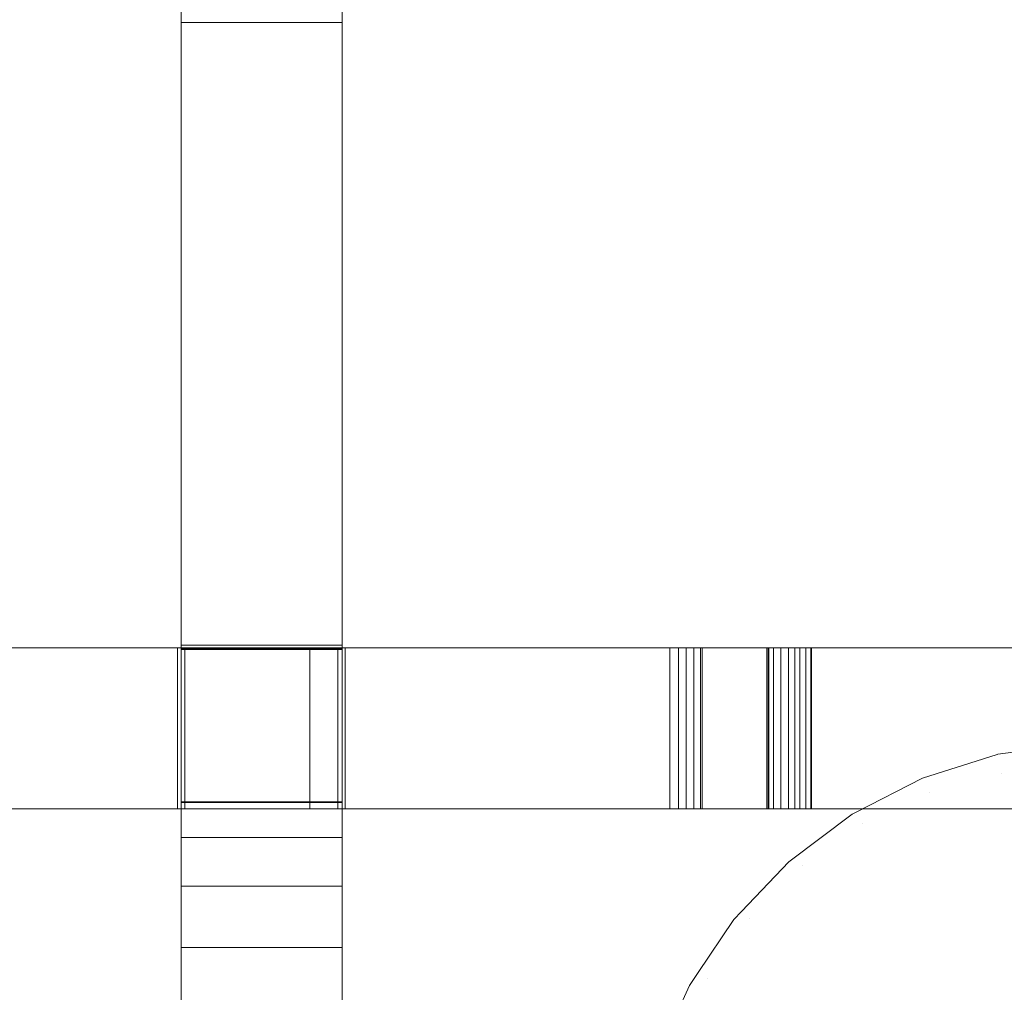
# Model space of a CAD drawing. Header units: millimetres. Extents: x -211 to 218, y -248 to 286.
# Tile 53 of 214: x 162 to 199, y -220 to -184. Entities that reach past the tile are written whole.
import ezdxf

# ---------------------------------------------------------------- set-up
doc = ezdxf.new("R2010")
doc.units = ezdxf.units.MM
doc.header["$LTSCALE"] = 25.4
doc.layers.add('None', color=7, linetype='Continuous', lineweight=9)

msp = doc.modelspace()

# ---------------------------------------------------------------- linework, layer by layer
at = {"layer": 'None', "color": 7, "linetype": 'Continuous', "lineweight": 9}
for points, invisible_edges in [([(107.238, -129.214, -17.345), (109.684, -128.913, -14.818), (204.337, -210.956, -421.986)], 11), ([(204.392, -210.968, -421.971), (204.337, -210.956, -421.986), (109.684, -128.913, -14.818), (109.823, -128.944, -14.78)], 10), ([(109.823, -128.944, -14.78), (112.476, -129.536, -14.044), (207.128, -211.579, -421.212), (204.392, -210.968, -421.971)], 10), ([(107.238, -132.129, -30.272), (107.238, -129.214, -17.345), (201.458, -210.835, -422.68)], 10), ([(204.337, -210.956, -421.986), (201.477, -210.836, -422.675), (107.238, -129.214, -17.345)], 10), ([(201.477, -210.836, -422.675), (201.458, -210.835, -422.68), (107.238, -129.214, -17.345)], 10), ([(115.096, -130.643, -13.212), (209.748, -212.685, -420.38), (207.128, -211.579, -421.212), (112.476, -129.536, -14.044)], 5), ([(209.952, -212.819, -420.306), (209.748, -212.685, -420.38), (115.096, -130.643, -13.212), (115.352, -130.812, -13.118)], 10), ([(211.158, -213.612, -419.865), (209.952, -212.819, -420.306), (115.352, -130.812, -13.118), (115.975, -131.221, -12.891)], 10), ([(115.975, -131.221, -12.891), (117.464, -132.2, -12.347), (212.117, -214.242, -419.515), (211.158, -213.612, -419.865)], 10), ([(107.238, -132.129, -30.272), (201.126, -210.88, -422.748), (198.606, -211.218, -423.266)], 9), ([(201.458, -210.835, -422.68), (201.126, -210.88, -422.748), (107.238, -132.129, -30.272)], 10), ([(198.606, -211.218, -423.266), (198.58, -211.221, -423.271), (107.238, -132.129, -30.272)], 10), ([(107.238, -133.046, -34.339), (107.238, -132.129, -30.272), (198.58, -211.221, -423.271)], 10), ([(212.384, -214.498, -419.402), (212.117, -214.242, -419.515), (117.464, -132.2, -12.347), (117.769, -132.492, -12.217)], 10), ([(117.769, -132.492, -12.217), (119.51, -134.159, -11.477), (214.162, -216.202, -418.645), (212.384, -214.498, -419.402)], 10), ([(195.79, -212.102, -423.742), (105.24, -133.615, -34.219), (107.238, -133.046, -34.339)], 9), ([(107.238, -133.046, -34.339), (198.58, -211.221, -423.271), (195.79, -212.102, -423.742)], 9), ([(148.815, -173.104, -227.417), (122.153, -149.994, -112.722), (105.24, -133.615, -34.219), (195.79, -212.102, -423.742)], 14), ([(214.454, -216.607, -418.496), (214.162, -216.202, -418.645), (119.51, -134.159, -11.477), (119.826, -134.598, -11.315)], 10), ([(119.826, -134.598, -11.315), (121.169, -136.462, -10.627), (215.822, -218.505, -417.795), (214.454, -216.607, -418.496)], 10), ([(93.313, -136.523, -17.091), (94.115, -135.332, -17.144), (188.768, -217.374, -424.312), (187.414, -219.383, -424.222)], 10), ([(188.768, -217.374, -424.312), (94.115, -135.332, -17.144), (118.077, -152.876, -113.089), (144.74, -175.987, -227.784)], 11), ([(216.086, -219.061, -417.622), (215.822, -218.505, -417.795), (121.169, -136.462, -10.627), (121.446, -137.045, -10.445)], 10), ([(187.414, -219.383, -424.222), (187.113, -219.83, -424.202), (92.461, -137.788, -17.034), (93.313, -136.523, -17.091)], 10), ([(217.046, -221.081, -416.992), (216.086, -219.061, -417.622), (121.446, -137.045, -10.445), (121.859, -137.914, -10.174)], 10), ([(91.972, -138.867, -16.93), (92.461, -137.788, -17.034), (187.113, -219.83, -424.202), (186.162, -221.929, -424)], 10), ([(121.859, -137.914, -10.174), (122.394, -139.039, -9.823), (217.046, -221.081, -416.992)], 10), ([(186.162, -221.929, -424), (185.895, -222.519, -423.943), (91.243, -140.477, -16.775), (91.972, -138.867, -16.93)], 10), ([(122.394, -139.039, -9.823), (122.583, -139.737, -9.639), (217.231, -221.761, -416.812), (217.071, -221.174, -416.967)], 10), ([(217.071, -221.174, -416.967), (217.046, -221.081, -416.992), (122.394, -139.039, -9.823)], 10), ([(122.583, -139.737, -9.639), (123.145, -141.81, -9.09), (217.797, -223.852, -416.259), (217.231, -221.761, -416.812)], 10), ([(91.001, -141.399, -16.645), (91.243, -140.477, -16.775), (185.895, -222.519, -423.943)], 10), ([(90.498, -143.317, -16.376), (91.001, -141.399, -16.645), (185.895, -222.519, -423.943), (185.335, -224.657, -423.643)], 10), ([(217.864, -224.606, -416.091), (217.797, -223.852, -416.259), (123.145, -141.81, -9.09), (123.212, -142.57, -8.922)], 10), ([(123.212, -142.57, -8.922), (123.4, -144.692, -8.45), (218.052, -226.734, -415.619), (217.864, -224.606, -416.091)], 10), ([(90.434, -144.07, -16.239), (90.498, -143.317, -16.376), (185.151, -225.359, -423.544)], 10), ([(185.335, -224.657, -423.643), (185.151, -225.359, -423.544), (90.498, -143.317, -16.376)], 10), ([(90.25, -146.222, -15.848), (90.434, -144.07, -16.239), (185.151, -225.359, -423.544), (184.967, -227.504, -423.155)], 10), ([(217.987, -227.495, -415.48), (218.052, -226.734, -415.619), (123.4, -144.692, -8.45), (123.335, -145.449, -8.313)], 10), ([(123.335, -145.449, -8.313), (123.151, -147.597, -7.923), (217.804, -229.64, -415.091), (217.987, -227.495, -415.48)], 10), ([(184.967, -227.504, -423.155), (184.902, -228.265, -423.016), (90.25, -146.222, -15.848)], 10), ([(90.302, -146.818, -15.716), (90.25, -146.222, -15.848), (184.902, -228.265, -423.016)], 10), ([(90.505, -149.105, -15.208), (90.302, -146.818, -15.716), (184.902, -228.265, -423.016), (185.009, -229.473, -422.748)], 10), ([(217.62, -230.342, -414.992), (217.804, -229.64, -415.091), (123.151, -147.597, -7.923), (122.971, -148.285, -7.826)], 10), ([(122.971, -148.285, -7.826), (122.407, -150.438, -7.524), (217.059, -232.48, -414.692), (217.62, -230.342, -414.992)], 10), ([(90.505, -149.105, -15.208), (185.009, -229.473, -422.748), (185.091, -230.393, -422.544)], 9), ([(185.091, -230.393, -422.544), (185.157, -231.147, -422.376), (90.505, -149.105, -15.208)], 10), ([(90.631, -149.571, -15.085), (90.505, -149.105, -15.208), (185.157, -231.147, -422.376)], 10), ([(91.256, -151.876, -14.475), (90.631, -149.571, -15.085), (185.157, -231.147, -422.376), (185.724, -233.238, -421.823)], 10), ([(174.176, -149.78, 24.008), (174.176, -151.162, 24.055), (174.176, -183.95, 25.055), (174.176, -177.961, 11.798)], 12), ([(215.841, -235.169, -414.433), (122.337, -150.592, -7.509), (122.15, -151.004, -7.469)], 9), ([(216.792, -233.07, -414.635), (217.059, -232.48, -414.692), (122.407, -150.438, -7.524), (122.337, -150.592, -7.509)], 10), ([(122.337, -150.592, -7.509), (215.841, -235.169, -414.433), (216.792, -233.07, -414.635)], 9), ([(122.15, -151.004, -7.469), (121.189, -153.127, -7.265), (215.841, -235.169, -414.433)], 10), ([(168.176, -183.95, 25.055), (168.176, -151.162, 24.055), (168.176, -172.261, 11.813), (168.176, -177.961, 11.798)], 10), ([(185.724, -233.238, -421.823), (185.908, -233.918, -421.643), (91.256, -151.876, -14.475)], 10), ([(91.31, -151.991, -14.439), (91.256, -151.876, -14.475), (185.908, -233.918, -421.643)], 10), ([(91.432, -152.246, -14.36), (91.31, -151.991, -14.439), (185.908, -233.918, -421.643)], 10), ([(92.48, -154.452, -13.672), (91.432, -152.246, -14.36), (185.908, -233.918, -421.643), (186.868, -235.938, -421.013)], 10), ([(215.54, -235.616, -414.413), (215.841, -235.169, -414.433), (121.189, -153.127, -7.265), (120.908, -153.543, -7.246)], 10), ([(120.908, -153.543, -7.246), (119.534, -155.583, -7.155), (214.187, -237.625, -414.323), (215.54, -235.616, -414.413)], 10), ([(186.868, -235.938, -421.013), (187.132, -236.494, -420.84), (92.48, -154.452, -13.672)], 10), ([(94.14, -156.755, -12.822), (92.48, -154.452, -13.672), (187.132, -236.494, -420.84), (188.5, -238.392, -420.139)], 10), ([(119.283, -155.847, -7.16), (117.493, -157.731, -7.196), (212.146, -239.773, -414.364), (213.903, -237.923, -414.329)], 10), ([(213.903, -237.923, -414.329), (214.187, -237.625, -414.323), (119.534, -155.583, -7.155), (119.283, -155.847, -7.16)], 10), ([(94.397, -157.002, -12.712), (94.14, -156.755, -12.822), (188.792, -238.797, -419.99), (189.084, -239.077, -419.866)], 10), ([(188.5, -238.392, -420.139), (188.792, -238.797, -419.99), (94.14, -156.755, -12.822)], 10), ([(96.185, -158.715, -11.951), (94.397, -157.002, -12.712), (189.084, -239.077, -419.866), (190.57, -240.501, -419.233)], 10), ([(115.129, -159.506, -7.388), (209.781, -241.549, -414.556), (212.146, -239.773, -414.364), (117.493, -157.731, -7.196)], 5), ([(190.57, -240.501, -419.233), (190.838, -240.757, -419.12), (96.185, -158.715, -11.951)], 10), ([(96.185, -158.715, -11.951), (190.838, -240.757, -419.12), (101.238, -162.919, -28.042)], 11), ([(207.164, -242.897, -414.893), (209.633, -241.625, -414.575), (115.042, -159.551, -7.399), (114.192, -159.989, -7.509)], 10), ([(209.633, -241.625, -414.575), (209.781, -241.549, -414.556), (115.129, -159.506, -7.388), (115.042, -159.551, -7.399)], 10), ([(114.192, -159.989, -7.509), (112.514, -160.853, -7.724), (207.164, -242.897, -414.893)], 10), ([(204.374, -243.778, -415.364), (207.164, -242.897, -414.893), (112.511, -160.855, -7.725), (109.785, -161.715, -8.185)], 10), ([(112.514, -160.853, -7.724), (112.511, -160.855, -7.725), (207.164, -242.897, -414.893)], 10), ([(204.348, -243.781, -415.369), (109.722, -161.735, -8.196), (107.238, -162.415, -10.478)], 11), ([(109.785, -161.715, -8.185), (109.722, -161.735, -8.196), (204.374, -243.778, -415.364)], 10), ([(204.348, -243.781, -415.369), (204.374, -243.778, -415.364), (109.722, -161.735, -8.196)], 10), ([(107.238, -162.415, -10.478), (201.496, -244.164, -415.955), (204.348, -243.781, -415.369)], 9), ([(201.496, -244.164, -415.955), (107.238, -162.415, -10.478), (107.238, -164.741, -23.528)], 9), ([(102.459, -163.657, -27.887), (101.238, -162.919, -28.042), (190.838, -240.757, -419.12)], 10), ([(105.212, -164.879, -27.629), (102.459, -163.657, -27.887), (193.206, -242.314, -418.255), (195.702, -243.368, -417.463)], 10), ([(190.838, -240.757, -419.12), (193.206, -242.314, -418.255), (102.459, -163.657, -27.887)], 10), ([(107.238, -165.45, -27.509), (105.212, -164.879, -27.629), (195.826, -243.42, -417.423)], 10), ([(195.702, -243.368, -417.463), (195.826, -243.42, -417.423), (105.212, -164.879, -27.629)], 10), ([(197.471, -243.788, -416.967), (107.238, -164.741, -23.528), (107.238, -165.45, -27.509)], 9), ([(197.471, -243.788, -416.967), (198.562, -244.031, -416.664), (107.238, -164.741, -23.528)], 10), ([(198.562, -244.031, -416.664), (198.618, -244.043, -416.649), (107.238, -164.741, -23.528)], 10), ([(107.238, -164.741, -23.528), (198.618, -244.043, -416.649), (201.496, -244.164, -415.955)], 9), ([(107.238, -165.45, -27.509), (195.826, -243.42, -417.423), (197.471, -243.788, -416.967)], 9), ([(193.321, -213.374, -424.06), (147.513, -173.893, -227.561), (148.815, -173.104, -227.417)], 9), ([(148.815, -173.104, -227.417), (195.79, -212.102, -423.742), (193.321, -213.374, -424.06)], 9), ([(146.678, -174.398, -227.653), (147.513, -173.893, -227.561), (193.173, -213.451, -424.079)], 10), ([(193.321, -213.374, -424.06), (193.173, -213.451, -424.079), (147.513, -173.893, -227.561)], 10), ([(190.808, -215.226, -424.271), (145.146, -175.654, -227.757), (146.678, -174.398, -227.653)], 9), ([(146.678, -174.398, -227.653), (193.173, -213.451, -424.079), (190.808, -215.226, -424.271)], 9), ([(144.74, -175.987, -227.784), (145.146, -175.654, -227.757), (190.808, -215.226, -424.271)], 10), ([(190.808, -215.226, -424.271), (189.051, -217.076, -424.307), (144.74, -175.987, -227.784)], 10), ([(189.051, -217.076, -424.307), (188.768, -217.374, -424.312), (144.74, -175.987, -227.784)], 10), ([(168.176, -207.156, 3.455), (168.176, -207.314, 14.37), (168.176, -183.95, 25.055), (168.176, -177.961, 11.798)], 15), ([(168.176, -177.961, 11.798), (168.176, -178.063, 1.324), (168.176, -207.156, 3.455)], 9), ([(174.176, -207.156, 3.455), (174.176, -178.063, 1.324), (174.176, -177.961, 11.798)], 10), ([(174.176, -177.961, 11.798), (174.176, -183.95, 25.055), (174.176, -207.314, 14.37), (174.176, -207.156, 3.455)], 15), ([(168.176, -214.312, 25.789), (168.176, -183.95, 25.055), (168.176, -207.314, 14.37), (168.176, -213.014, 14.355)], 10), ([(174.176, -213.014, 14.355), (174.176, -207.314, 14.37), (174.176, -183.95, 25.055), (174.176, -214.312, 25.789)], 10), ([(168.307, -207.254, 14.416), (158.661, -207.254, 3.162), (140.574, -207.254, 12.752), (140.857, -207.254, 25.059)], 15), ([(140.857, -207.254, 25.059), (168.04, -207.254, 25.637), (168.307, -207.254, 14.416)], 10), ([(172.962, -207.254, 3.787), (158.661, -207.254, 3.162), (168.307, -207.254, 14.416), (174.007, -207.254, 14.416)], 10), ([(168.04, -207.254, 25.637), (168.307, -207.254, 25.643), (168.307, -207.254, 14.416)], 8), ([(168.176, -207.156, 3.455), (168.176, -207.287, 3.465), (168.176, -207.314, 14.37)], 8), ([(174.007, -207.254, 14.416), (186.382, -207.254, 4.409), (172.962, -207.254, 3.787)], 9), ([(174.007, -207.254, 14.416), (187.52, -207.254, 5.017), (187.271, -207.254, 4.753)], 9), ([(187.271, -207.254, 4.753), (186.987, -207.254, 4.564), (186.698, -207.254, 4.457), (174.007, -207.254, 14.416)], 12), ([(174.007, -207.254, 14.416), (187.582, -207.254, 5.101), (187.52, -207.254, 5.017)], 9), ([(174.007, -207.254, 14.416), (174.007, -207.254, 25.773), (174.285, -207.254, 25.779)], 8), ([(174.285, -207.254, 25.779), (191.218, -207.254, 10.855), (187.582, -207.254, 5.101), (174.007, -207.254, 14.416)], 13), ([(186.698, -207.254, 4.457), (186.382, -207.254, 4.409), (174.007, -207.254, 14.416)], 10), ([(174.176, -207.314, 14.37), (174.176, -207.287, 3.465), (174.176, -207.156, 3.455)], 8), ([(174.285, -207.254, 25.779), (201.613, -207.254, 26.437), (201.613, -207.254, 21.033), (191.452, -207.254, 10.95)], 12), ([(191.452, -207.254, 10.95), (191.218, -207.254, 10.855), (174.285, -207.254, 25.779)], 10), ([(190.064, -207.254, 5.263), (189.997, -207.254, 5.563), (190.043, -207.254, 5.933), (190.799, -207.254, 4.65)], 12), ([(190.043, -207.254, 5.933), (191.035, -207.254, 4.632), (190.799, -207.254, 4.65)], 9), ([(190.043, -207.254, 5.933), (191.635, -207.254, 10.564), (191.035, -207.254, 4.632)], 10), ([(190.799, -207.254, 4.65), (190.509, -207.254, 4.755), (190.246, -207.254, 4.967), (190.064, -207.254, 5.263)], 8), ([(191.635, -207.254, 10.564), (191.66, -207.254, 10.605), (201.613, -207.254, 5.137), (191.035, -207.254, 4.632)], 10), ([(191.66, -207.254, 10.802), (191.452, -207.254, 10.95), (201.613, -207.254, 21.033)], 10), ([(191.66, -207.254, 10.802), (201.613, -207.254, 21.033), (201.613, -207.254, 11.089)], 11), ([(201.613, -207.254, 11.089), (201.613, -207.254, 5.137), (191.66, -207.254, 10.605), (191.66, -207.254, 10.802)], 10), ([(198.606, -211.218, -423.266), (201.126, -210.88, -422.748), (201.477, -211.676, -425.531)], 10), ([(195.79, -212.102, -423.742), (198.58, -211.221, -423.271), (198.729, -211.916, -425.531)], 10), ([(198.58, -211.221, -423.271), (198.606, -211.218, -423.266), (198.729, -211.916, -425.531)], 10), ([(201.477, -211.676, -425.531), (198.729, -211.916, -425.531), (198.606, -211.218, -423.266)], 11), ([(198.729, -211.916, -425.531), (196.065, -212.63, -425.531), (195.79, -212.102, -423.742)], 11), ([(196.065, -212.63, -425.531), (198.729, -211.916, -425.531), (198.953, -213.184, -428.132), (196.505, -213.84, -428.132)], 15), ([(198.729, -211.916, -425.531), (201.477, -211.676, -425.531), (201.477, -212.963, -428.132), (198.953, -213.184, -428.132)], 15), ([(193.321, -213.374, -424.06), (195.79, -212.102, -423.742), (196.065, -212.63, -425.531)], 10), ([(196.065, -212.63, -425.531), (193.565, -213.796, -425.531), (193.321, -213.374, -424.06)], 11), ([(193.565, -213.796, -425.531), (196.065, -212.63, -425.531), (196.505, -213.84, -428.132), (194.209, -214.911, -428.132)], 15), ([(168.176, -213.014, 14.355), (168.176, -212.988, 3.878), (168.176, -214.318, 3.979), (168.176, -216.137, 4.117)], 8), ([(168.176, -213.014, 14.355), (168.176, -223.121, 4.646), (168.176, -226.196, 4.879)], 9), ([(168.176, -226.196, 4.879), (168.176, -226.513, 4.983), (168.176, -226.762, 5.21), (168.176, -213.014, 14.355)], 12), ([(168.176, -226.762, 5.21), (168.176, -226.766, 5.216), (168.176, -213.014, 14.355)], 10), ([(168.176, -213.014, 14.355), (168.176, -218.414, 4.29), (168.176, -223.121, 4.646)], 9), ([(168.176, -213.014, 14.355), (168.176, -216.137, 4.117), (168.176, -218.414, 4.29)], 9), ([(168.176, -213.014, 14.355), (168.176, -231.314, 11.755), (168.176, -231.616, 11.802)], 9), ([(168.176, -242.236, 21.375), (168.176, -213.014, 14.355), (168.176, -242.209, 11.444)], 11), ([(168.176, -226.766, 5.216), (168.176, -231.314, 11.755), (168.176, -213.014, 14.355)], 10), ([(168.176, -231.616, 11.802), (168.176, -242.209, 11.444), (168.176, -213.014, 14.355)], 11), ([(168.176, -213.014, 14.355), (168.176, -242.248, 26.256), (168.176, -214.312, 25.789)], 9), ([(168.176, -242.236, 21.375), (168.176, -242.248, 26.256), (168.176, -213.014, 14.355)], 10), ([(174.176, -216.137, 4.117), (174.176, -214.318, 3.979), (174.176, -212.988, 3.878), (174.176, -213.014, 14.355)], 8), ([(174.176, -213.014, 14.355), (174.176, -226.762, 5.21), (174.176, -226.513, 4.983), (174.176, -226.196, 4.879)], 9), ([(174.176, -213.014, 14.355), (174.176, -226.766, 5.216), (174.176, -226.762, 5.21)], 9), ([(174.176, -213.014, 14.355), (174.176, -231.314, 11.755), (174.176, -226.766, 5.216)], 9), ([(174.176, -226.196, 4.879), (174.176, -223.121, 4.646), (174.176, -213.014, 14.355)], 10), ([(174.176, -223.121, 4.646), (174.176, -218.414, 4.29), (174.176, -213.014, 14.355)], 10), ([(174.176, -218.414, 4.29), (174.176, -216.137, 4.117), (174.176, -213.014, 14.355)], 10), ([(174.176, -213.014, 14.355), (174.176, -242.209, 11.444), (174.176, -231.616, 11.802)], 11), ([(174.176, -231.616, 11.802), (174.176, -231.314, 11.755), (174.176, -213.014, 14.355)], 10), ([(174.176, -213.014, 14.355), (174.176, -242.248, 26.256), (174.176, -242.236, 21.375)], 9), ([(174.176, -242.209, 11.444), (174.176, -213.014, 14.355), (174.176, -242.236, 21.375)], 11), ([(174.176, -214.312, 25.789), (174.176, -242.248, 26.256), (174.176, -213.014, 14.355)], 10), ([(140.857, -213.254, 25.059), (140.574, -213.254, 12.752), (158.661, -213.254, 3.162), (168.307, -213.254, 14.416)], 15), ([(168.307, -213.254, 14.416), (168.04, -213.254, 25.637), (140.857, -213.254, 25.059)], 9), ([(174.007, -213.254, 14.416), (168.307, -213.254, 14.416), (158.661, -213.254, 3.162), (172.962, -213.254, 3.787)], 10), ([(168.307, -213.254, 14.416), (168.307, -213.254, 25.643), (168.04, -213.254, 25.637)], 8), ([(172.962, -213.254, 3.787), (186.382, -213.254, 4.409), (174.007, -213.254, 14.416)], 10), ([(174.007, -213.254, 14.416), (186.698, -213.254, 4.457), (186.987, -213.254, 4.564), (187.271, -213.254, 4.753)], 9), ([(174.007, -213.254, 14.416), (186.382, -213.254, 4.409), (186.698, -213.254, 4.457)], 9), ([(174.007, -213.254, 14.416), (187.582, -213.254, 5.101), (191.218, -213.254, 10.855), (174.285, -213.254, 25.779)], 13), ([(187.271, -213.254, 4.753), (187.52, -213.254, 5.017), (174.007, -213.254, 14.416)], 10), ([(187.52, -213.254, 5.017), (187.582, -213.254, 5.101), (174.007, -213.254, 14.416)], 10), ([(174.285, -213.254, 25.779), (174.007, -213.254, 25.773), (174.007, -213.254, 14.416)], 8), ([(201.613, -213.254, 11.089), (174.285, -213.254, 25.779), (191.452, -213.254, 10.95), (191.66, -213.254, 10.802)], 11), ([(174.285, -213.254, 25.779), (201.613, -213.254, 11.089), (201.613, -213.254, 21.033)], 11), ([(191.218, -213.254, 10.855), (191.452, -213.254, 10.95), (174.285, -213.254, 25.779)], 10), ([(201.613, -213.254, 21.033), (201.613, -213.254, 26.437), (174.285, -213.254, 25.779)], 8), ([(190.799, -213.254, 4.65), (190.043, -213.254, 5.933), (189.997, -213.254, 5.563), (190.064, -213.254, 5.263)], 9), ([(191.035, -213.254, 4.632), (191.635, -213.254, 10.564), (190.043, -213.254, 5.933)], 9), ([(190.799, -213.254, 4.65), (191.035, -213.254, 4.632), (190.043, -213.254, 5.933)], 10), ([(190.064, -213.254, 5.263), (190.246, -213.254, 4.967), (190.509, -213.254, 4.755), (190.799, -213.254, 4.65)], 8), ([(191.306, -215.378, -425.531), (190.808, -215.226, -424.271), (193.173, -213.451, -424.079)], 9), ([(191.035, -213.254, 4.632), (201.613, -213.254, 5.137), (191.66, -213.254, 10.605), (191.635, -213.254, 10.564)], 10), ([(193.173, -213.451, -424.079), (193.565, -213.796, -425.531), (191.306, -215.378, -425.531)], 11), ([(201.613, -213.254, 5.137), (201.613, -213.254, 11.089), (191.66, -213.254, 10.802), (191.66, -213.254, 10.605)], 10), ([(193.173, -213.451, -424.079), (193.321, -213.374, -424.06), (193.565, -213.796, -425.531)], 10), ([(196.505, -213.84, -428.132), (198.953, -213.184, -428.132), (199.25, -214.869, -430.476), (197.091, -215.448, -430.476)], 15), ([(191.306, -215.378, -425.531), (193.565, -213.796, -425.531), (194.209, -214.911, -428.132), (192.133, -216.364, -428.132)], 15), ([(194.209, -214.911, -428.132), (196.505, -213.84, -428.132), (197.091, -215.448, -430.476), (195.065, -216.393, -430.476)], 15), ([(192.133, -216.364, -428.132), (194.209, -214.911, -428.132), (195.065, -216.393, -430.476), (193.233, -217.675, -430.476)], 15), ([(197.091, -215.448, -430.476), (199.25, -214.869, -430.476), (199.612, -216.923, -432.496), (197.804, -217.408, -432.496)], 15), ([(189.355, -217.328, -425.531), (189.051, -217.076, -424.307), (190.808, -215.226, -424.271)], 9), ([(190.808, -215.226, -424.271), (191.306, -215.378, -425.531), (189.355, -217.328, -425.531)], 11), ([(189.355, -217.328, -425.531), (191.306, -215.378, -425.531), (192.133, -216.364, -428.132), (190.342, -218.156, -428.132)], 15), ([(195.065, -216.393, -430.476), (197.091, -215.448, -430.476), (197.804, -217.408, -432.496), (196.107, -218.199, -432.496)], 15), ([(190.342, -218.156, -428.132), (192.133, -216.364, -428.132), (193.233, -217.675, -430.476), (191.653, -219.256, -430.476)], 15), ([(193.233, -217.675, -430.476), (195.065, -216.393, -430.476), (196.107, -218.199, -432.496), (194.574, -219.272, -432.496)], 15), ([(188.768, -217.374, -424.312), (189.051, -217.076, -424.307), (189.355, -217.328, -425.531)], 10), ([(197.804, -217.408, -432.496), (199.612, -216.923, -432.496), (200.029, -219.285, -434.13), (198.624, -219.661, -434.13)], 15), ([(187.773, -219.588, -425.531), (187.414, -219.383, -424.222), (188.768, -217.374, -424.312)], 9), ([(188.768, -217.374, -424.312), (189.355, -217.328, -425.531), (187.773, -219.588, -425.531)], 11), ([(187.773, -219.588, -425.531), (189.355, -217.328, -425.531), (190.342, -218.156, -428.132), (188.888, -220.231, -428.132)], 15), ([(196.107, -218.199, -432.496), (197.804, -217.408, -432.496), (198.624, -219.661, -434.13), (197.307, -220.276, -434.13)], 15), ([(191.653, -219.256, -430.476), (193.233, -217.675, -430.476), (194.574, -219.272, -432.496), (193.25, -220.596, -432.496)], 15), ([(188.888, -220.231, -428.132), (190.342, -218.156, -428.132), (191.653, -219.256, -430.476), (190.37, -221.087, -430.476)], 15), ([(194.574, -219.272, -432.496), (196.107, -218.199, -432.496), (197.307, -220.276, -434.13), (196.115, -221.11, -434.13)], 15), ([(190.37, -221.087, -430.476), (191.653, -219.256, -430.476), (193.25, -220.596, -432.496), (192.176, -222.13, -432.496)], 15), ([(193.25, -220.596, -432.496), (194.574, -219.272, -432.496), (196.115, -221.11, -434.13), (195.087, -222.138, -434.13)], 15), ([(198.624, -219.661, -434.13), (200.029, -219.285, -434.13), (200.487, -221.886, -435.334), (199.528, -222.144, -435.334)], 15), ([(187.113, -219.83, -424.202), (187.773, -219.588, -425.531), (186.607, -222.087, -425.531)], 11), ([(186.607, -222.087, -425.531), (187.773, -219.588, -425.531), (188.888, -220.231, -428.132), (187.817, -222.528, -428.132)], 15), ([(187.113, -219.83, -424.202), (187.414, -219.383, -424.222), (187.773, -219.588, -425.531)], 10), ([(197.307, -220.276, -434.13), (198.624, -219.661, -434.13), (199.528, -222.144, -435.334), (198.627, -222.563, -435.334)], 15), ([(186.607, -222.087, -425.531), (186.162, -221.929, -424), (187.113, -219.83, -424.202)], 9)]:
    msp.add_3dface(points, dxfattribs=dict(at, invisible_edges=invisible_edges))
for points in [[(174.176, -151.162, 24.055), (168.176, -151.162, 24.055), (168.176, -183.95, 25.055), (174.176, -183.95, 25.055)], [(174.176, -207.156, 3.455), (168.176, -207.156, 3.455), (168.176, -178.063, 1.324), (174.176, -178.063, 1.324)], [(174.176, -183.95, 25.055), (168.176, -183.95, 25.055), (168.176, -214.312, 25.789), (174.176, -214.312, 25.789)], [(140.857, -207.254, 25.059), (140.857, -213.254, 25.059), (168.04, -213.254, 25.637), (168.04, -207.254, 25.637)], [(172.962, -207.254, 3.787), (172.962, -213.254, 3.787), (158.661, -213.254, 3.162), (158.661, -207.254, 3.162)], [(168.04, -207.254, 25.637), (168.04, -213.254, 25.637), (168.307, -213.254, 25.643), (168.307, -207.254, 25.643)], [(174.176, -207.287, 3.465), (168.176, -207.287, 3.465), (168.176, -207.156, 3.455), (174.176, -207.156, 3.455)], [(168.307, -207.254, 25.643), (168.307, -213.254, 25.643), (168.307, -213.254, 14.416), (168.307, -207.254, 14.416)], [(168.307, -207.254, 14.416), (168.307, -213.254, 14.416), (174.007, -213.254, 14.416), (174.007, -207.254, 14.416)], [(186.382, -207.254, 4.409), (186.382, -213.254, 4.409), (172.962, -213.254, 3.787), (172.962, -207.254, 3.787)], [(174.007, -207.254, 14.416), (174.007, -213.254, 14.416), (174.007, -213.254, 25.773), (174.007, -207.254, 25.773)], [(174.007, -207.254, 25.773), (174.007, -213.254, 25.773), (174.285, -213.254, 25.779), (174.285, -207.254, 25.779)], [(174.285, -207.254, 25.779), (174.285, -213.254, 25.779), (201.613, -213.254, 26.437), (201.613, -207.254, 26.437)], [(186.698, -207.254, 4.457), (186.698, -213.254, 4.457), (186.382, -213.254, 4.409), (186.382, -207.254, 4.409)], [(186.987, -207.254, 4.564), (186.987, -213.254, 4.564), (186.698, -213.254, 4.457), (186.698, -207.254, 4.457)], [(187.271, -207.254, 4.753), (187.271, -213.254, 4.753), (186.987, -213.254, 4.564), (186.987, -207.254, 4.564)], [(187.52, -207.254, 5.017), (187.52, -213.254, 5.017), (187.271, -213.254, 4.753), (187.271, -207.254, 4.753)], [(187.582, -207.254, 5.101), (187.582, -213.254, 5.101), (187.52, -213.254, 5.017), (187.52, -207.254, 5.017)], [(191.218, -207.254, 10.855), (191.218, -213.254, 10.855), (187.582, -213.254, 5.101), (187.582, -207.254, 5.101)], [(190.064, -207.254, 5.263), (190.064, -213.254, 5.263), (189.997, -213.254, 5.563), (189.997, -207.254, 5.563)], [(189.997, -207.254, 5.563), (189.997, -213.254, 5.563), (190.043, -213.254, 5.933), (190.043, -207.254, 5.933)], [(190.043, -207.254, 5.933), (190.043, -213.254, 5.933), (191.635, -213.254, 10.564), (191.635, -207.254, 10.564)], [(190.246, -207.254, 4.967), (190.246, -213.254, 4.967), (190.064, -213.254, 5.263), (190.064, -207.254, 5.263)], [(190.509, -207.254, 4.755), (190.509, -213.254, 4.755), (190.246, -213.254, 4.967), (190.246, -207.254, 4.967)], [(190.799, -207.254, 4.65), (190.799, -213.254, 4.65), (190.509, -213.254, 4.755), (190.509, -207.254, 4.755)], [(191.035, -207.254, 4.632), (191.035, -213.254, 4.632), (190.799, -213.254, 4.65), (190.799, -207.254, 4.65)], [(201.613, -207.254, 5.137), (201.613, -213.254, 5.137), (191.035, -213.254, 4.632), (191.035, -207.254, 4.632)], [(191.452, -207.254, 10.95), (191.452, -213.254, 10.95), (191.218, -213.254, 10.855), (191.218, -207.254, 10.855)], [(191.66, -207.254, 10.802), (191.66, -213.254, 10.802), (191.452, -213.254, 10.95), (191.452, -207.254, 10.95)], [(191.635, -207.254, 10.564), (191.635, -213.254, 10.564), (191.66, -213.254, 10.605), (191.66, -207.254, 10.605)], [(191.66, -207.254, 10.605), (191.66, -213.254, 10.605), (191.66, -213.254, 10.802), (191.66, -207.254, 10.802)], [(174.176, -207.314, 14.37), (168.176, -207.314, 14.37), (168.176, -207.287, 3.465), (174.176, -207.287, 3.465)], [(174.176, -213.014, 14.355), (168.176, -213.014, 14.355), (168.176, -207.314, 14.37), (174.176, -207.314, 14.37)], [(174.176, -214.318, 3.979), (168.176, -214.318, 3.979), (168.176, -212.988, 3.878), (174.176, -212.988, 3.878)], [(174.176, -212.988, 3.878), (168.176, -212.988, 3.878), (168.176, -213.014, 14.355), (174.176, -213.014, 14.355)], [(174.176, -214.312, 25.789), (168.176, -214.312, 25.789), (168.176, -242.248, 26.256), (174.176, -242.248, 26.256)], [(174.176, -216.137, 4.117), (168.176, -216.137, 4.117), (168.176, -214.318, 3.979), (174.176, -214.318, 3.979)], [(174.176, -218.414, 4.29), (168.176, -218.414, 4.29), (168.176, -216.137, 4.117), (174.176, -216.137, 4.117)], [(174.176, -223.121, 4.646), (168.176, -223.121, 4.646), (168.176, -218.414, 4.29), (174.176, -218.414, 4.29)]]:
    msp.add_3dface(points, dxfattribs=at)

doc.saveas('drawing.dxf')
